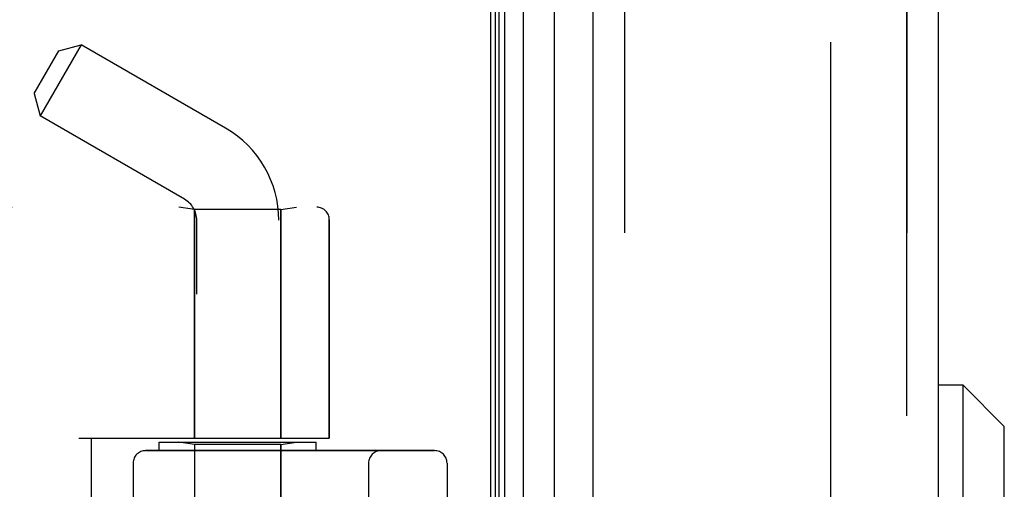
# Model space of a CAD drawing. Header units: inches. Extents: x 0 to 243, y 0 to 157.
# Tile 7 of 256: x 26.25 to 28.6, y 46.62 to 47.75. Entities that reach past the tile are written whole.
import ezdxf

# ---------------------------------------------------------------- set-up
doc = ezdxf.new("R2010")
doc.units = ezdxf.units.IN
doc.header["$LTSCALE"] = 13.357143
doc.header["$MEASUREMENT"] = 0
doc.linetypes.add('HIDDEN', pattern=[0.2, 0.1, -0.1])
doc.layers.get('0').update_dxf_attribs({"linetype": 'CONTINUOUS'})
for name, color, linetype in [('DEFAULT_2', 8, 'HIDDEN'), ('LEFTHAND_DOOR_ASSEMBLY', 7, 'CONTINUOUS'), ('RIGHTHAND_DOOR_ASSEMBLY', 7, 'CONTINUOUS')]:
    doc.layers.add(name, color=color, linetype=linetype)

msp = doc.modelspace()

# ---------------------------------------------------------------- linework, layer by layer
at = {"color": 3, "linetype": 'Continuous'}
msp.add_line((27.3737, 112.9674), (27.3737, 41.1754), dxfattribs=at)
at = {"layer": 'DEFAULT_2', "color": 8, "linetype": 'HIDDEN'}
msp.add_line((28.1862, 111.8059), (28.1862, 42.337), dxfattribs=at)
at = {"layer": 'LEFTHAND_DOOR_ASSEMBLY', "color": 7, "linetype": 'Continuous'}
for p, q in [((27.4514, 112.7368), (27.4514, 41.4061)), ((27.3856, 41.4241), (27.3856, 112.7187)), ((27.3944, 41.4218), (27.3944, 112.7211)), ((27.4081, 41.415), (27.4081, 112.7279)), ((27.5266, 41.4345), (27.5266, 112.7084)), ((28.5028, 46.8726), (28.4437, 46.8726)), ((28.6012, 46.7742), (28.5028, 46.8726)), ((28.5028, 45.7703), (28.5028, 46.8726)), ((28.6012, 45.8687), (28.6012, 46.7742))]:
    msp.add_line(p, q, dxfattribs=at)
at = {"layer": 'LEFTHAND_DOOR_ASSEMBLY', "color": 3, "linetype": 'Continuous'}
for p, q in [((27.6187, 41.4564), (27.6187, 112.6864)), ((28.4437, 41.4564), (28.4437, 112.6864))]:
    msp.add_line(p, q, dxfattribs=at)
at = {"layer": 'LEFTHAND_DOOR_ASSEMBLY', "color": 8, "linetype": 'HIDDEN'}
for p, q in [((27.6937, 112.6864), (27.6937, 41.4564)), ((28.3687, 41.4564), (28.3687, 112.6864)), ((26.3956, 47.6857), (26.2976, 47.5159)), ((26.3423, 47.6714), (26.3956, 47.6857)), ((26.7407, 47.4864), (26.3956, 47.6857)), ((26.2833, 47.5692), (26.3423, 47.6714)), ((26.2833, 47.5692), (26.2976, 47.5159)), ((26.6427, 47.3167), (26.2976, 47.5159)), ((24.8947, 47.2977), (26.9585, 47.2977)), ((26.6667, 47.2924), (26.6292, 47.2977)), ((26.8727, 47.2924), (26.6667, 47.2924)), ((26.6667, 47.2924), (26.6667, 46.7464)), ((26.8727, 47.2924), (26.9102, 47.2977)), ((26.8727, 47.2924), (26.8727, 46.7464)), ((26.6717, 44.4184), (26.6717, 47.2664)), ((26.8677, 44.6199), (26.8677, 47.2664)), ((26.9885, 47.2677), (26.9885, 46.7464)), ((26.3897, 46.7464), (26.9885, 46.7464)), ((26.4197, 45.1464), (26.4197, 46.7464)), ((26.5822, 46.7364), (26.9572, 46.7364)), ((26.5822, 46.7164), (26.5822, 46.7364)), ((26.6667, 46.7312), (26.6292, 46.7364)), ((26.8727, 46.7312), (26.6667, 46.7312)), ((26.6667, 45.1617), (26.6667, 46.7312)), ((26.8727, 46.7312), (26.9102, 46.7364)), ((26.8727, 46.0294), (26.8727, 46.7312)), ((26.9572, 46.7164), (26.9572, 46.7364)), ((26.5497, 46.7164), (27.2397, 46.7164)), ((26.5197, 46.6864), (26.5197, 45.2064)), ((27.0822, 45.2064), (27.0822, 46.6864)), ((27.2697, 46.6864), (27.2697, 45.2064))]:
    msp.add_line(p, q, dxfattribs=at)
for centre, radius, start, end in [((26.6137, 47.2664), 0.254, 0, 60), ((26.6137, 47.2664), 0.058, 0, 60), ((26.8947, 49.2216), 2.7751, 223.8884, 270), ((26.9585, 47.2677), 0.03, 0, 90), ((26.5497, 46.6864), 0.03, 90, 180), ((27.1122, 46.6864), 0.03, 90, 180), ((27.2397, 46.6864), 0.03, 0, 90)]:
    msp.add_arc(centre, radius, start, end, dxfattribs=at)
at = {"layer": 'RIGHTHAND_DOOR_ASSEMBLY', "color": 8, "linetype": 'HIDDEN'}
for p, q in [((27.6937, 112.6864), (27.6937, 41.4564)), ((28.3687, 112.6864), (28.3687, 41.4564)), ((24.8947, 47.2977), (26.9585, 47.2977)), ((26.6667, 47.2924), (26.6292, 47.2977)), ((26.8727, 47.2924), (26.6667, 47.2924)), ((26.6667, 46.7464), (26.6667, 47.2924)), ((26.8727, 47.2924), (26.9102, 47.2977)), ((26.8727, 46.7464), (26.8727, 47.2924)), ((26.9885, 46.7464), (26.9885, 47.2677)), ((26.3897, 46.7464), (26.9885, 46.7464)), ((26.4197, 46.7464), (26.4197, 45.1464)), ((26.5822, 46.7364), (26.9572, 46.7364)), ((26.5822, 46.7164), (26.5822, 46.7364)), ((26.6667, 46.7312), (26.6292, 46.7364)), ((26.8727, 46.7312), (26.6667, 46.7312)), ((26.6667, 46.7312), (26.6667, 45.1617)), ((26.8727, 46.7312), (26.9102, 46.7364)), ((26.8727, 46.7312), (26.8727, 46.0294)), ((26.9572, 46.7164), (26.9572, 46.7364)), ((27.2397, 46.7164), (26.5497, 46.7164)), ((26.5197, 45.2064), (26.5197, 46.6864)), ((27.0822, 46.6864), (27.0822, 45.2064)), ((27.2697, 45.2064), (27.2697, 46.6864))]:
    msp.add_line(p, q, dxfattribs=at)
for centre, radius, start, end in [((26.8947, 49.2216), 2.7751, 223.8884, 270), ((26.9585, 47.2677), 0.03, 0, 90), ((26.5497, 46.6864), 0.03, 90, 180), ((27.1122, 46.6864), 0.03, 90, 180), ((27.2397, 46.6864), 0.03, 0, 90)]:
    msp.add_arc(centre, radius, start, end, dxfattribs=at)

doc.saveas('drawing.dxf')
